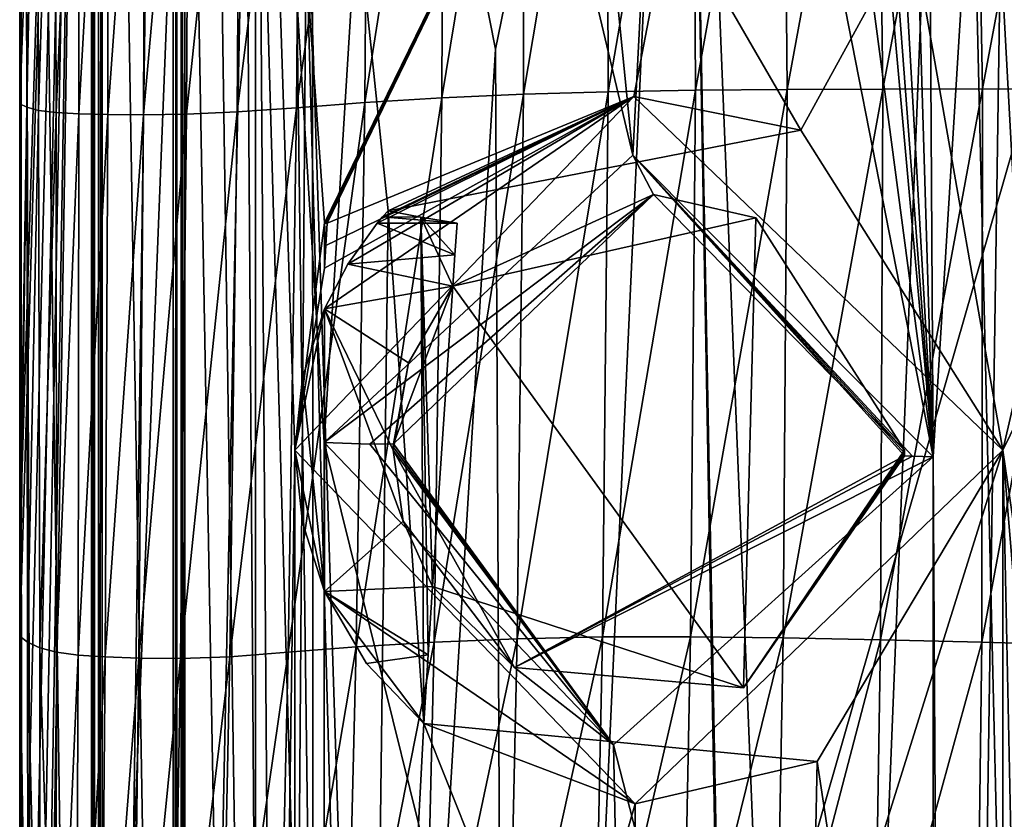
# Model space of a CAD drawing. Extents: x -200 to 200, y -702 to 625.
# Tile 13 of 256: x -191 to -178, y -668 to -658. Entities that reach past the tile are written whole.
import ezdxf

# ---------------------------------------------------------------- set-up
doc = ezdxf.new("R2010")
doc.units = 0
doc.header["$LTSCALE"] = 4.479492
for name, color, linetype in [('106', 7, 'CONTINUOUS'), ('107', 7, 'CONTINUOUS'), ('122', 7, 'CONTINUOUS'), ('155', 7, 'CONTINUOUS'), ('173', 7, 'CONTINUOUS'), ('186', 7, 'CONTINUOUS'), ('187', 7, 'CONTINUOUS'), ('214', 7, 'CONTINUOUS'), ('230', 7, 'CONTINUOUS'), ('261', 7, 'CONTINUOUS'), ('262', 7, 'CONTINUOUS'), ('275', 7, 'CONTINUOUS'), ('306', 7, 'CONTINUOUS'), ('338', 7, 'CONTINUOUS'), ('358', 7, 'CONTINUOUS'), ('377', 7, 'CONTINUOUS'), ('408', 7, 'CONTINUOUS'), ('417', 7, 'CONTINUOUS'), ('48', 7, 'CONTINUOUS'), ('485', 7, 'CONTINUOUS'), ('501', 7, 'CONTINUOUS'), ('534', 7, 'CONTINUOUS'), ('54', 7, 'CONTINUOUS'), ('583', 7, 'CONTINUOUS'), ('607', 7, 'CONTINUOUS'), ('618', 7, 'CONTINUOUS'), ('634', 7, 'CONTINUOUS'), ('669', 7, 'CONTINUOUS'), ('710', 7, 'CONTINUOUS'), ('732', 7, 'CONTINUOUS')]:
    doc.layers.add(name, color=color, linetype=linetype)

msp = doc.modelspace()

# ---------------------------------------------------------------- linework, layer by layer
at = {"layer": '106', "color": 7, "linetype": 'CONTINUOUS'}
for points in [[(-187.5, -663.8, 6.305), (-183.191, -659.304, 11.354), (-187.125, -662.002, 6.944), (-187.5, -663.8, 6.305)], [(-183.191, -659.304, 11.354), (-186.829, -661.435, 7.004), (-187.125, -662.002, 6.944), (-183.191, -659.304, 11.354)], [(-183.191, -659.304, 11.354), (-186.454, -660.916, 7.058), (-186.829, -661.435, 7.004), (-183.191, -659.304, 11.354)], [(-186.454, -660.916, 7.058), (-183.191, -659.304, 11.354), (-186.386, -660.836, 6.295), (-186.454, -660.916, 7.058)], [(-183.191, -659.304, 11.354), (-186.315, -660.757, 5.544), (-186.386, -660.836, 6.295), (-183.191, -659.304, 11.354)], [(-181.07, -659.735, 11.042), (-186.315, -660.757, 5.544), (-183.191, -659.304, 11.354), (-181.07, -659.735, 11.042)], [(-181.07, -659.735, 11.042), (-183.191, -659.304, 11.354), (-178.5, -663.8, 13.555), (-181.07, -659.735, 11.042)], [(-178.5, -663.8, 12.104), (-181.07, -659.735, 11.042), (-178.5, -663.8, 13.555), (-178.5, -663.8, 12.104)], [(-187.5, -663.8, 5), (-187.5, -663.8, 6.305), (-187.125, -662.002, 6.944), (-187.5, -663.8, 5)], [(-187.5, -663.8, 5), (-187.125, -662.002, 6.944), (-187.405, -662.882, 5), (-187.5, -663.8, 5)], [(-187.405, -662.882, 5), (-187.125, -662.002, 6.944), (-187.125, -662.002, 5), (-187.405, -662.882, 5)]]:
    msp.add_3dface(points, dxfattribs=at)
at = {"layer": '107', "color": 7, "linetype": 'CONTINUOUS'}
for points in [[(-183.175, -668.297, 11.365), (-187.5, -663.8, 6.305), (-187.125, -665.598, 6.566), (-183.175, -668.297, 11.365)], [(-187.125, -665.598, 6.566), (-187.5, -663.8, 6.305), (-187.125, -665.598, 5), (-187.125, -665.598, 6.566)], [(-187.125, -665.598, 5), (-187.5, -663.8, 6.305), (-187.405, -664.718, 5), (-187.125, -665.598, 5)], [(-187.405, -664.718, 5), (-187.5, -663.8, 6.305), (-187.5, -663.8, 5), (-187.405, -664.718, 5)], [(-178.5, -663.8, 12.104), (-178.5, -663.8, 13.555), (-183.175, -668.297, 11.365), (-178.5, -663.8, 12.104)], [(-180.86, -667.759, 11.154), (-178.5, -663.8, 12.104), (-183.175, -668.297, 11.365), (-180.86, -667.759, 11.154)], [(-186.592, -666.511, 6.47), (-185.86, -667.275, 6.39), (-187.125, -665.598, 6.566), (-186.592, -666.511, 6.47)], [(-185.86, -667.275, 6.39), (-183.175, -668.297, 11.365), (-187.125, -665.598, 6.566), (-185.86, -667.275, 6.39)], [(-185.86, -667.275, 6.39), (-180.86, -667.759, 11.154), (-183.175, -668.297, 11.365), (-185.86, -667.275, 6.39)]]:
    msp.add_3dface(points, dxfattribs=at)
at = {"layer": '122', "color": 7, "linetype": 'CONTINUOUS'}
for points in [[(-190.086, -632.154, 0.4), (-190.051, -632.189, 1.4), (-190.086, -697.75, 0.4), (-190.086, -632.154, 0.4)], [(-190.086, -697.75, 0.4), (-190.051, -632.189, 1.4), (-190.051, -697.949, 1.4), (-190.086, -697.75, 0.4)]]:
    msp.add_3dface(points, dxfattribs=at)
at = {"layer": '155', "color": 7, "linetype": 'CONTINUOUS'}
for points in [[(-190.769, -699.908, 2.711), (-190.995, -632.331, 0.4), (-190.963, -698.925, 1.09), (-190.769, -699.908, 2.711)], [(-190.963, -698.925, 1.09), (-190.995, -632.331, 0.4), (-190.995, -697.75, 0.4), (-190.963, -698.925, 1.09)], [(-190.995, -632.331, 0.4), (-190.769, -699.908, 2.711), (-188.618, -645.2, 8.4), (-190.995, -632.331, 0.4)], [(-180.787, -639.384, 14.917), (-180.987, -642.694, 14.838), (-179.388, -663.884, 15.387), (-180.787, -639.384, 14.917)], [(-179.919, -646.2, 15.225), (-180.787, -639.384, 14.917), (-179.388, -663.884, 15.387), (-179.919, -646.2, 15.225)], [(-180.987, -642.694, 14.838), (-180.987, -646.2, 14.838), (-179.388, -663.884, 15.387), (-180.987, -642.694, 14.838)], [(-190.769, -699.908, 2.711), (-187.8, -700.44, 9.6), (-188.618, -645.2, 8.4), (-190.769, -699.908, 2.711)], [(-188.618, -645.2, 8.4), (-187.8, -700.44, 9.6), (-188.18, -646.628, 9.072), (-188.618, -645.2, 8.4)], [(-180.987, -646.2, 14.838), (-181.575, -647.37, 14.587), (-179.388, -663.884, 15.387), (-180.987, -646.2, 14.838)], [(-179.488, -647.242, 15.358), (-179.919, -646.2, 15.225), (-179.388, -663.884, 15.387), (-179.488, -647.242, 15.358)], [(-187.8, -700.44, 9.6), (-187.128, -683.205, 10.436), (-188.18, -646.628, 9.072), (-187.8, -700.44, 9.6)], [(-186.143, -647.7, 11.482), (-188.18, -646.628, 9.072), (-187.128, -663.705, 10.436), (-186.143, -647.7, 11.482)], [(-188.18, -646.628, 9.072), (-187.128, -683.205, 10.436), (-187.128, -663.705, 10.436), (-188.18, -646.628, 9.072)], [(-178.384, -647.7, 15.638), (-179.488, -647.242, 15.358), (-179.388, -663.884, 15.387), (-178.384, -647.7, 15.638)], [(-181.575, -647.37, 14.587), (-182.561, -647.7, 14.101), (-179.388, -663.884, 15.387), (-181.575, -647.37, 14.587)], [(-186.143, -647.7, 11.482), (-187.128, -663.705, 10.436), (-183.204, -660.05, 13.737), (-186.143, -647.7, 11.482)], [(-184.443, -647.7, 12.916), (-186.143, -647.7, 11.482), (-183.204, -660.05, 13.737), (-184.443, -647.7, 12.916)], [(-182.561, -647.7, 14.101), (-184.443, -647.7, 12.916), (-183.204, -660.05, 13.737), (-182.561, -647.7, 14.101)], [(-179.388, -663.884, 15.387), (-182.561, -647.7, 14.101), (-183.204, -660.05, 13.737), (-179.388, -663.884, 15.387)], [(-179.174, -700.599, 15.446), (-178.384, -647.7, 15.638), (-179.388, -663.884, 15.387), (-179.174, -700.599, 15.446)], [(-179.174, -700.599, 15.446), (-176.785, -695.795, 15.9), (-178.384, -647.7, 15.638), (-179.174, -700.599, 15.446)], [(-187.128, -663.705, 10.436), (-183.204, -679.55, 13.737), (-183.45, -667.545, 13.587), (-187.128, -663.705, 10.436)], [(-187.128, -683.205, 10.436), (-183.204, -679.55, 13.737), (-187.128, -663.705, 10.436), (-187.128, -683.205, 10.436)], [(-183.45, -667.545, 13.587), (-179.388, -683.384, 15.387), (-179.388, -663.884, 15.387), (-183.45, -667.545, 13.587)], [(-179.388, -683.384, 15.387), (-179.174, -700.599, 15.446), (-179.388, -663.884, 15.387), (-179.388, -683.384, 15.387)], [(-183.204, -679.55, 13.737), (-179.388, -683.384, 15.387), (-183.45, -667.545, 13.587), (-183.204, -679.55, 13.737)]]:
    msp.add_3dface(points, dxfattribs=at)
at = {"layer": '173', "color": 7, "linetype": 'CONTINUOUS'}
for points in [[(-188.9, -697.75, 0), (-188.914, -697.75, 0.4), (-188.949, -632.189, 1.4), (-188.9, -697.75, 0)], [(-188.9, -648.456), (-188.9, -697.75, 0), (-188.949, -632.189, 1.4), (-188.9, -648.456)], [(-188.949, -697.949, 1.4), (-188.949, -632.189, 1.4), (-188.915, -697.867, 0.435), (-188.949, -697.949, 1.4)], [(-188.949, -632.189, 1.4), (-188.914, -697.75, 0.4), (-188.915, -697.867, 0.435), (-188.949, -632.189, 1.4)]]:
    msp.add_3dface(points, dxfattribs=at)
at = {"layer": '186', "color": 7, "linetype": 'CONTINUOUS'}
for points in [[(-187.128, -663.705, 10.436), (-183.45, -667.545, 13.587), (-186.55, -663.724, 10.569), (-187.128, -663.705, 10.436)], [(-183.45, -667.545, 13.587), (-186.249, -663.718, 10.11), (-186.55, -663.724, 10.569), (-183.45, -667.545, 13.587)], [(-183.45, -667.545, 13.587), (-186.25, -663.76, 10.109), (-186.249, -663.718, 10.11), (-183.45, -667.545, 13.587)], [(-183.45, -667.545, 13.587), (-186.25, -663.8, 10.109), (-186.25, -663.76, 10.109), (-183.45, -667.545, 13.587)], [(-183.45, -667.545, 13.587), (-184.707, -666.565, 11.867), (-186.25, -663.8, 10.109), (-183.45, -667.545, 13.587)], [(-179.751, -663.873, 14.906), (-184.707, -666.565, 11.867), (-179.65, -663.877, 15.207), (-179.751, -663.873, 14.906)], [(-184.707, -666.565, 11.867), (-179.388, -663.884, 15.387), (-179.65, -663.877, 15.207), (-184.707, -666.565, 11.867)], [(-183.45, -667.545, 13.587), (-179.388, -663.884, 15.387), (-184.707, -666.565, 11.867), (-183.45, -667.545, 13.587)]]:
    msp.add_3dface(points, dxfattribs=at)
at = {"layer": '187', "color": 7, "linetype": 'CONTINUOUS'}
for points in [[(-183.204, -660.05, 13.737), (-187.128, -663.705, 10.436), (-182.94, -660.551, 13.316), (-183.204, -660.05, 13.737)], [(-183.204, -660.05, 13.737), (-179.751, -663.873, 14.906), (-179.65, -663.877, 15.207), (-183.204, -660.05, 13.737)], [(-179.388, -663.884, 15.387), (-183.204, -660.05, 13.737), (-179.65, -663.877, 15.207), (-179.388, -663.884, 15.387)], [(-183.204, -660.05, 13.737), (-179.75, -663.8, 14.906), (-179.75, -663.837, 14.906), (-183.204, -660.05, 13.737)], [(-179.75, -663.8, 14.906), (-183.204, -660.05, 13.737), (-182.94, -660.551, 13.316), (-179.75, -663.8, 14.906)], [(-183.204, -660.05, 13.737), (-179.75, -663.837, 14.906), (-179.751, -663.873, 14.906), (-183.204, -660.05, 13.737)], [(-182.94, -660.551, 13.316), (-187.128, -663.705, 10.436), (-186.55, -663.724, 10.569), (-182.94, -660.551, 13.316)], [(-186.249, -663.718, 10.11), (-182.94, -660.551, 13.316), (-186.55, -663.724, 10.569), (-186.249, -663.718, 10.11)]]:
    msp.add_3dface(points, dxfattribs=at)
at = {"layer": '214', "color": 7, "linetype": 'CONTINUOUS'}
for points in [[(-187.125, -665.598, 5), (-187.405, -662.882, 5), (-187.125, -662.002, 5), (-187.125, -665.598, 5)], [(-187.125, -665.598, 5), (-187.5, -663.8, 5), (-187.405, -662.882, 5), (-187.125, -665.598, 5)], [(-187.125, -665.598, 5), (-187.405, -664.718, 5), (-187.5, -663.8, 5), (-187.125, -665.598, 5)]]:
    msp.add_3dface(points, dxfattribs=at)
at = {"layer": '230', "color": 7, "linetype": 'CONTINUOUS'}
msp.add_3dface([(-187.125, -661.486, 6.998), (-187.125, -660.91, 6.998), (-187.125, -660.916, 7.058), (-187.125, -661.486, 6.998)], dxfattribs=at)
at = {"layer": '261', "color": 7, "linetype": 'CONTINUOUS'}
for points in [[(-186.249, -663.718, 10.11), (-185.494, -661.716, 6.974), (-182.94, -660.551, 13.316), (-186.249, -663.718, 10.11)], [(-185.494, -661.716, 6.974), (-181.64, -660.848, 10.708), (-182.94, -660.551, 13.316), (-185.494, -661.716, 6.974)], [(-181.64, -660.848, 10.708), (-179.75, -663.8, 11.67), (-182.94, -660.551, 13.316), (-181.64, -660.848, 10.708)], [(-179.75, -663.8, 11.67), (-179.75, -663.8, 14.906), (-182.94, -660.551, 13.316), (-179.75, -663.8, 11.67)], [(-186.055, -662.692, 6.872), (-185.494, -661.716, 6.974), (-186.249, -663.718, 10.11), (-186.055, -662.692, 6.872)], [(-186.25, -663.8, 6.755), (-186.055, -662.692, 6.872), (-186.25, -663.8, 10.109), (-186.25, -663.8, 6.755)], [(-186.25, -663.76, 10.109), (-186.055, -662.692, 6.872), (-186.249, -663.718, 10.11), (-186.25, -663.76, 10.109)], [(-186.25, -663.8, 10.109), (-186.055, -662.692, 6.872), (-186.25, -663.76, 10.109), (-186.25, -663.8, 10.109)]]:
    msp.add_3dface(points, dxfattribs=at)
at = {"layer": '262', "color": 7, "linetype": 'CONTINUOUS'}
for points in [[(-186.123, -664.701, 6.66), (-186.25, -663.8, 6.755), (-184.707, -666.565, 11.867), (-186.123, -664.701, 6.66)], [(-184.707, -666.565, 11.867), (-186.25, -663.8, 6.755), (-186.25, -663.8, 10.109), (-184.707, -666.565, 11.867)], [(-179.75, -663.8, 11.67), (-181.799, -666.82, 10.608), (-179.75, -663.8, 14.906), (-179.75, -663.8, 11.67)], [(-179.75, -663.8, 14.906), (-181.799, -666.82, 10.608), (-179.75, -663.837, 14.906), (-179.75, -663.8, 14.906)], [(-179.75, -663.837, 14.906), (-181.799, -666.82, 10.608), (-179.751, -663.873, 14.906), (-179.75, -663.837, 14.906)], [(-179.751, -663.873, 14.906), (-181.799, -666.82, 10.608), (-184.707, -666.565, 11.867), (-179.751, -663.873, 14.906)], [(-185.75, -665.533, 6.573), (-186.123, -664.701, 6.66), (-184.707, -666.565, 11.867), (-185.75, -665.533, 6.573)], [(-181.799, -666.82, 10.608), (-185.75, -665.533, 6.573), (-184.707, -666.565, 11.867), (-181.799, -666.82, 10.608)]]:
    msp.add_3dface(points, dxfattribs=at)
at = {"layer": '275', "color": 7, "linetype": 'CONTINUOUS'}
for points in [[(-188.9, -648.456), (-188, -697.75), (-188.9, -697.75, 0), (-188.9, -648.456)], [(-188.9, -648.456), (-188, -648.456), (-188, -697.75), (-188.9, -648.456)]]:
    msp.add_3dface(points, dxfattribs=at)
at = {"layer": '306', "color": 7, "linetype": 'CONTINUOUS'}
for points in [[(-186.454, -660.916, 7.058), (-185.466, -661.316, 7.016), (-186.829, -661.435, 7.004), (-186.454, -660.916, 7.058)], [(-185.437, -660.916, 7.058), (-185.466, -661.316, 7.016), (-186.454, -660.916, 7.058), (-185.437, -660.916, 7.058)], [(-185.466, -661.316, 7.016), (-185.494, -661.716, 6.974), (-186.829, -661.435, 7.004), (-185.466, -661.316, 7.016)], [(-186.829, -661.435, 7.004), (-185.494, -661.716, 6.974), (-187.125, -662.002, 6.944), (-186.829, -661.435, 7.004)], [(-185.494, -661.716, 6.974), (-186.055, -662.692, 6.872), (-187.125, -662.002, 6.944), (-185.494, -661.716, 6.974)], [(-186.055, -662.692, 6.872), (-186.25, -663.8, 6.755), (-187.125, -662.002, 6.944), (-186.055, -662.692, 6.872)], [(-186.25, -663.8, 6.755), (-186.123, -664.701, 6.66), (-187.125, -662.002, 6.944), (-186.25, -663.8, 6.755)], [(-186.123, -664.701, 6.66), (-187.125, -665.598, 6.566), (-187.125, -662.002, 6.944), (-186.123, -664.701, 6.66)], [(-185.75, -665.533, 6.573), (-187.125, -665.598, 6.566), (-186.123, -664.701, 6.66), (-185.75, -665.533, 6.573)], [(-185.75, -665.533, 6.573), (-185.805, -666.404, 6.481), (-187.125, -665.598, 6.566), (-185.75, -665.533, 6.573)], [(-185.805, -666.404, 6.481), (-186.592, -666.511, 6.47), (-187.125, -665.598, 6.566), (-185.805, -666.404, 6.481)], [(-185.805, -666.404, 6.481), (-185.86, -667.275, 6.39), (-186.592, -666.511, 6.47), (-185.805, -666.404, 6.481)]]:
    msp.add_3dface(points, dxfattribs=at)
at = {"layer": '338', "color": 7, "linetype": 'CONTINUOUS'}
for points in [[(-190.051, -632.189, 1.4), (-188.949, -697.949, 1.4), (-190.051, -697.949, 1.4), (-190.051, -632.189, 1.4)], [(-188.949, -632.189, 1.4), (-188.949, -697.949, 1.4), (-190.051, -632.189, 1.4), (-188.949, -632.189, 1.4)]]:
    msp.add_3dface(points, dxfattribs=at)
at = {"layer": '358', "color": 7, "linetype": 'CONTINUOUS'}
for points in [[(-187.091, -660.916, 7.058), (-187.108, -661.201, 7.028), (-187.125, -660.916, 7.058), (-187.091, -660.916, 7.058)], [(-187.108, -661.201, 7.028), (-187.125, -661.486, 6.998), (-187.125, -660.916, 7.058), (-187.108, -661.201, 7.028)]]:
    msp.add_3dface(points, dxfattribs=at)
at = {"layer": '377', "color": 7, "linetype": 'CONTINUOUS'}
for points in [[(-187.125, -660.91, 6.998), (-187.108, -660.913, 7.028), (-187.125, -660.916, 7.058), (-187.125, -660.91, 6.998)], [(-187.108, -660.913, 7.028), (-187.091, -660.916, 7.058), (-187.125, -660.916, 7.058), (-187.108, -660.913, 7.028)]]:
    msp.add_3dface(points, dxfattribs=at)
at = {"layer": '408', "color": 7, "linetype": 'CONTINUOUS'}
for points in [[(-185.437, -660.916, 7.058), (-186.454, -660.916, 7.058), (-186.386, -660.836, 6.295), (-185.437, -660.916, 7.058)], [(-186.315, -660.757, 5.544), (-185.902, -660.838, 6.316), (-186.386, -660.836, 6.295), (-186.315, -660.757, 5.544)], [(-185.902, -660.838, 6.316), (-185.437, -660.916, 7.058), (-186.386, -660.836, 6.295), (-185.902, -660.838, 6.316)]]:
    msp.add_3dface(points, dxfattribs=at)
at = {"layer": '417', "color": 7, "linetype": 'CONTINUOUS'}
for points in [[(-188, -648.456), (-188, -697.75, 0.4), (-188, -697.75), (-188, -648.456)], [(-188, -648.456), (-188, -648.546, 5.196), (-188, -697.75, 0.4), (-188, -648.456)], [(-188, -648.546, 5.196), (-188, -698.457, 5.196), (-188, -697.75, 0.4), (-188, -648.546, 5.196)]]:
    msp.add_3dface(points, dxfattribs=at)
at = {"layer": '48', "color": 7, "linetype": 'CONTINUOUS'}
for points in [[(-188, -648.546, 5.196), (-181.149, -648.675, 12.577), (-187.125, -660.91, 6.998), (-188, -648.546, 5.196)], [(-188, -698.457, 5.196), (-188, -648.546, 5.196), (-187.5, -663.8, 6.305), (-188, -698.457, 5.196)], [(-188, -648.546, 5.196), (-187.125, -660.91, 6.998), (-187.5, -663.8, 6.305), (-188, -648.546, 5.196)], [(-187.125, -660.91, 6.998), (-181.149, -648.675, 12.577), (-187.108, -660.913, 7.028), (-187.125, -660.91, 6.998)], [(-181.149, -648.675, 12.577), (-187.091, -660.916, 7.058), (-187.108, -660.913, 7.028), (-181.149, -648.675, 12.577)], [(-187.091, -660.916, 7.058), (-181.149, -648.675, 12.577), (-183.191, -659.304, 11.354), (-187.091, -660.916, 7.058)], [(-183.191, -659.304, 11.354), (-181.149, -648.675, 12.577), (-178.5, -663.8, 13.555), (-183.191, -659.304, 11.354)], [(-181.149, -648.675, 12.577), (-171.117, -648.69, 13.451), (-178.5, -663.8, 13.555), (-181.149, -648.675, 12.577)], [(-171.117, -648.69, 13.451), (-178.5, -683.3, 13.555), (-178.5, -663.8, 13.555), (-171.117, -648.69, 13.451)], [(-171.117, -648.69, 13.451), (-178, -687.8, 13.675), (-178.5, -683.3, 13.555), (-171.117, -648.69, 13.451)], [(-187.5, -663.8, 6.305), (-187.125, -661.486, 6.998), (-183.191, -659.304, 11.354), (-187.5, -663.8, 6.305)], [(-187.125, -661.486, 6.998), (-187.108, -661.201, 7.028), (-183.191, -659.304, 11.354), (-187.125, -661.486, 6.998)], [(-187.091, -660.916, 7.058), (-183.191, -659.304, 11.354), (-187.108, -661.201, 7.028), (-187.091, -660.916, 7.058)], [(-187.125, -660.91, 6.998), (-187.125, -661.486, 6.998), (-187.5, -663.8, 6.305), (-187.125, -660.91, 6.998)], [(-187.5, -683.3, 6.305), (-188, -698.457, 5.196), (-187.5, -663.8, 6.305), (-187.5, -683.3, 6.305)], [(-187.5, -683.3, 6.305), (-187.5, -663.8, 6.305), (-183.175, -668.297, 11.365), (-187.5, -683.3, 6.305)], [(-178.5, -683.3, 13.555), (-183.191, -678.804, 11.354), (-178.5, -663.8, 13.555), (-178.5, -683.3, 13.555)], [(-178.5, -663.8, 13.555), (-183.191, -678.804, 11.354), (-183.175, -668.297, 11.365), (-178.5, -663.8, 13.555)], [(-183.191, -678.804, 11.354), (-187.5, -683.3, 6.305), (-183.175, -668.297, 11.365), (-183.191, -678.804, 11.354)]]:
    msp.add_3dface(points, dxfattribs=at)
at = {"layer": '485', "color": 7, "linetype": 'CONTINUOUS'}
for points in [[(-187.125, -662.002, 6.944), (-187.125, -665.598, 6.566), (-187.125, -662.002, 5), (-187.125, -662.002, 6.944)], [(-187.125, -665.598, 6.566), (-187.125, -665.598, 5), (-187.125, -662.002, 5), (-187.125, -665.598, 6.566)]]:
    msp.add_3dface(points, dxfattribs=at)
at = {"layer": '501', "color": 7, "linetype": 'CONTINUOUS'}
for points in [[(-190.995, -632.331, 0.4), (-190.086, -632.154, 0.4), (-190.086, -697.75, 0.4), (-190.995, -632.331, 0.4)], [(-190.995, -697.75, 0.4), (-190.995, -632.331, 0.4), (-190.086, -697.75, 0.4), (-190.995, -697.75, 0.4)]]:
    msp.add_3dface(points, dxfattribs=at)
at = {"layer": '534', "color": 7, "linetype": 'CONTINUOUS'}
for points in [[(-184.771, -695.191, -13.527), (-182.555, -647.006, -11.786), (-184.952, -658.704, -9.847), (-184.771, -695.191, -13.527)], [(-181.7, -694.241, -17.223), (-182.555, -647.006, -11.786), (-184.771, -695.191, -13.527), (-181.7, -694.241, -17.223)], [(-180.813, -689.933, -17.424), (-182.555, -647.006, -11.786), (-181.7, -692.3, -17.008), (-180.813, -689.933, -17.424)], [(-181.7, -692.3, -17.008), (-182.555, -647.006, -11.786), (-181.7, -693.272, -17.116), (-181.7, -692.3, -17.008)], [(-179.093, -647.043, -13.924), (-182.555, -647.006, -11.786), (-180.813, -689.933, -17.424), (-179.093, -647.043, -13.924)], [(-181.7, -694.241, -17.223), (-181.7, -693.272, -17.116), (-182.555, -647.006, -11.786), (-181.7, -694.241, -17.223)], [(-178.1, -688.7, -18.618), (-179.093, -647.043, -13.924), (-180.813, -689.933, -17.424), (-178.1, -688.7, -18.618)], [(-175.4, -665.462, -16.69), (-179.093, -647.043, -13.924), (-175.519, -688.7, -19.132), (-175.4, -665.462, -16.69)], [(-175.519, -688.7, -19.132), (-179.093, -647.043, -13.924), (-176.831, -688.7, -18.946), (-175.519, -688.7, -19.132)], [(-176.831, -688.7, -18.946), (-179.093, -647.043, -13.924), (-178.1, -688.7, -18.618), (-176.831, -688.7, -18.946)], [(-175.301, -647.058, -14.755), (-179.093, -647.043, -13.924), (-175.4, -665.462, -16.69), (-175.301, -647.058, -14.755)], [(-187.261, -696.628, -6.757), (-184.771, -695.191, -13.527), (-184.952, -658.704, -9.847), (-187.261, -696.628, -6.757)]]:
    msp.add_3dface(points, dxfattribs=at)
at = {"layer": '54', "color": 7, "linetype": 'CONTINUOUS'}
for points in [[(-187.6, -648.456, 0), (-175, -648.236, -12.6), (-187.061, -690.2, -3.647), (-187.6, -648.456, 0)], [(-187.061, -690.2, -3.647), (-175, -648.236, -12.6), (-175, -690.2, -12.6), (-187.061, -690.2, -3.647)], [(-175, -648.676, 12.6), (-187.6, -648.456, 0), (-181.07, -659.735, 11.042), (-175, -648.676, 12.6)], [(-187.6, -648.456, 0), (-187.061, -690.2, -3.647), (-186.565, -686.045, 5), (-187.6, -648.456, 0)], [(-187.6, -648.456, 0), (-186.565, -686.045, 5), (-186.565, -680.555, 5), (-187.6, -648.456, 0)], [(-187.6, -648.456, 0), (-186.565, -680.555, 5), (-186.315, -660.757, 5.544), (-187.6, -648.456, 0)], [(-181.07, -659.735, 11.042), (-187.6, -648.456, 0), (-186.315, -660.757, 5.544), (-181.07, -659.735, 11.042)], [(-178.5, -663.8, 12.104), (-175, -648.676, 12.6), (-181.07, -659.735, 11.042), (-178.5, -663.8, 12.104)], [(-175, -687.8, 12.6), (-175, -648.676, 12.6), (-178.5, -663.8, 12.104), (-175, -687.8, 12.6)], [(-186.565, -680.555, 5), (-185.86, -667.275, 6.39), (-186.315, -660.757, 5.544), (-186.565, -680.555, 5)], [(-186.315, -660.757, 5.544), (-185.86, -667.275, 6.39), (-185.902, -660.838, 6.316), (-186.315, -660.757, 5.544)], [(-185.75, -665.533, 6.573), (-185.902, -660.838, 6.316), (-185.805, -666.404, 6.481), (-185.75, -665.533, 6.573)], [(-185.494, -661.716, 6.974), (-185.902, -660.838, 6.316), (-185.75, -665.533, 6.573), (-185.494, -661.716, 6.974)], [(-185.466, -661.316, 7.016), (-185.902, -660.838, 6.316), (-185.494, -661.716, 6.974), (-185.466, -661.316, 7.016)], [(-185.437, -660.916, 7.058), (-185.902, -660.838, 6.316), (-185.466, -661.316, 7.016), (-185.437, -660.916, 7.058)], [(-185.902, -660.838, 6.316), (-185.86, -667.275, 6.39), (-185.805, -666.404, 6.481), (-185.902, -660.838, 6.316)], [(-181.64, -660.848, 10.708), (-185.494, -661.716, 6.974), (-181.799, -666.82, 10.608), (-181.64, -660.848, 10.708)], [(-179.75, -663.8, 11.67), (-181.64, -660.848, 10.708), (-181.799, -666.82, 10.608), (-179.75, -663.8, 11.67)], [(-181.799, -666.82, 10.608), (-185.494, -661.716, 6.974), (-185.75, -665.533, 6.573), (-181.799, -666.82, 10.608)], [(-180.86, -667.759, 11.154), (-178.5, -683.3, 12.104), (-178.5, -663.8, 12.104), (-180.86, -667.759, 11.154)], [(-178, -687.8, 12.238), (-176.511, -687.8, 12.509), (-178.5, -663.8, 12.104), (-178, -687.8, 12.238)], [(-178.5, -683.3, 12.104), (-178, -687.8, 12.238), (-178.5, -663.8, 12.104), (-178.5, -683.3, 12.104)], [(-176.511, -687.8, 12.509), (-175, -687.8, 12.6), (-178.5, -663.8, 12.104), (-176.511, -687.8, 12.509)], [(-186.565, -680.555, 5), (-181.094, -679.224, 11.028), (-185.86, -667.275, 6.39), (-186.565, -680.555, 5)], [(-185.86, -667.275, 6.39), (-181.094, -679.224, 11.028), (-180.86, -667.759, 11.154), (-185.86, -667.275, 6.39)], [(-181.094, -679.224, 11.028), (-178.5, -683.3, 12.104), (-180.86, -667.759, 11.154), (-181.094, -679.224, 11.028)]]:
    msp.add_3dface(points, dxfattribs=at)
at = {"layer": '583', "color": 7, "linetype": 'CONTINUOUS'}
for points in [[(-188, -648.556), (-188, -696.904, -5.196), (-188, -648.465, -5.196), (-188, -648.556)], [(-188, -696.904, -5.196), (-188, -648.556), (-188, -697.022), (-188, -696.904, -5.196)]]:
    msp.add_3dface(points, dxfattribs=at)
at = {"layer": '607', "color": 7, "linetype": 'CONTINUOUS'}
for points in [[(-189.049, -632.427, 1.4), (-189.951, -697.48, 1.4), (-189.049, -697.48, 1.4), (-189.049, -632.427, 1.4)], [(-189.951, -632.427, 1.4), (-189.951, -697.48, 1.4), (-189.049, -632.427, 1.4), (-189.951, -632.427, 1.4)]]:
    msp.add_3dface(points, dxfattribs=at)
at = {"layer": '618', "color": 7, "linetype": 'CONTINUOUS'}
for points in [[(-187.655, -696.767, -5.988), (-187.283, -646.917, -6.717), (-188, -648.465, -5.196), (-187.655, -696.767, -5.988)], [(-187.261, -696.628, -6.757), (-187.283, -646.917, -6.717), (-187.655, -696.767, -5.988), (-187.261, -696.628, -6.757)], [(-182.555, -647.006, -11.786), (-187.283, -646.917, -6.717), (-184.952, -658.704, -9.847), (-182.555, -647.006, -11.786)], [(-187.283, -646.917, -6.717), (-187.261, -696.628, -6.757), (-184.952, -658.704, -9.847), (-187.283, -646.917, -6.717)], [(-188, -696.904, -5.196), (-187.655, -696.767, -5.988), (-188, -648.465, -5.196), (-188, -696.904, -5.196)]]:
    msp.add_3dface(points, dxfattribs=at)
at = {"layer": '634', "color": 7, "linetype": 'CONTINUOUS'}
for points in [[(-190, -632.378), (-190, -697.022), (-189.951, -632.427, 1.4), (-190, -632.378)], [(-190, -697.022), (-190, -697.275, 0.011), (-189.951, -632.427, 1.4), (-190, -697.022)], [(-189.951, -632.427, 1.4), (-190, -697.275, 0.011), (-189.951, -697.48, 1.4), (-189.951, -632.427, 1.4)]]:
    msp.add_3dface(points, dxfattribs=at)
at = {"layer": '669', "color": 7, "linetype": 'CONTINUOUS'}
for points in [[(-191, -664.979), (-191, -666.164), (-190, -632.378), (-191, -664.979)], [(-191, -666.164), (-191, -672.936), (-190, -632.378), (-191, -666.164)], [(-191, -672.936), (-191, -679.718), (-190, -632.378), (-191, -672.936)], [(-191, -659.4), (-191, -664.979), (-190, -632.378), (-191, -659.4)], [(-191, -679.718), (-191, -686.499), (-190, -632.378), (-191, -679.718)], [(-191, -652.632), (-191, -659.4), (-190, -632.378), (-191, -652.632)], [(-191, -686.499), (-191, -693.254), (-190, -632.378), (-191, -686.499)], [(-191, -693.254), (-191, -697.022), (-190, -632.378), (-191, -693.254)], [(-190, -632.378), (-191, -697.022), (-190, -697.022), (-190, -632.378)], [(-188, -697.022), (-188, -648.556), (-189, -697.022), (-188, -697.022)], [(-189, -697.022), (-188, -648.556), (-189, -648.556), (-189, -697.022)]]:
    msp.add_3dface(points, dxfattribs=at)
at = {"layer": '710', "color": 7, "linetype": 'CONTINUOUS'}
for points in [[(-189, -645.8), (-189.049, -632.427, 1.4), (-189.049, -697.48, 1.4), (-189, -645.8)], [(-189, -646.8), (-189, -645.8), (-189.049, -697.48, 1.4), (-189, -646.8)], [(-189, -648.556), (-189, -646.8), (-189.049, -697.48, 1.4), (-189, -648.556)], [(-189, -697.022), (-189, -648.556), (-189.049, -697.48, 1.4), (-189, -697.022)]]:
    msp.add_3dface(points, dxfattribs=at)
at = {"layer": '732', "color": 7, "linetype": 'CONTINUOUS'}
for points in [[(-191, -659.4), (-191, -652.632), (-190.926, -652.688, -1.062), (-191, -659.4)], [(-190.911, -659.439, -1.036), (-191, -659.4), (-190.926, -652.688, -1.062), (-190.911, -659.439, -1.036)], [(-190.779, -652.751, -2.179), (-190.911, -659.439, -1.036), (-190.926, -652.688, -1.062), (-190.779, -652.751, -2.179)], [(-190.759, -659.481, -2.143), (-190.911, -659.439, -1.036), (-190.779, -652.751, -2.179), (-190.759, -659.481, -2.143)], [(-190.556, -652.808, -3.365), (-190.759, -659.481, -2.143), (-190.779, -652.751, -2.179), (-190.556, -652.808, -3.365)], [(-190.538, -659.51, -3.342), (-190.759, -659.481, -2.143), (-190.556, -652.808, -3.365), (-190.538, -659.51, -3.342)], [(-190.253, -652.856, -4.61), (-190.538, -659.51, -3.342), (-190.556, -652.808, -3.365), (-190.253, -652.856, -4.61)], [(-190.246, -659.526, -4.622), (-190.538, -659.51, -3.342), (-190.253, -652.856, -4.61), (-190.246, -659.526, -4.622)], [(-189.869, -652.898, -5.867), (-190.246, -659.526, -4.622), (-190.253, -652.856, -4.61), (-189.869, -652.898, -5.867)], [(-189.878, -659.533, -5.925), (-190.246, -659.526, -4.622), (-189.869, -652.898, -5.867), (-189.878, -659.533, -5.925)], [(-189.402, -652.94, -7.099), (-189.878, -659.533, -5.925), (-189.869, -652.898, -5.867), (-189.402, -652.94, -7.099)], [(-189.427, -659.536, -7.2), (-189.878, -659.533, -5.925), (-189.402, -652.94, -7.099), (-189.427, -659.536, -7.2)], [(-188.844, -652.975, -8.309), (-189.427, -659.536, -7.2), (-189.402, -652.94, -7.099), (-188.844, -652.975, -8.309)], [(-188.879, -659.529, -8.455), (-189.427, -659.536, -7.2), (-188.844, -652.975, -8.309), (-188.879, -659.529, -8.455)], [(-188.191, -652.994, -9.535), (-188.879, -659.529, -8.455), (-188.844, -652.975, -8.309), (-188.191, -652.994, -9.535)], [(-188.236, -659.501, -9.746), (-188.879, -659.529, -8.455), (-188.191, -652.994, -9.535), (-188.236, -659.501, -9.746)], [(-187.431, -652.995, -10.801), (-188.236, -659.501, -9.746), (-188.191, -652.994, -9.535), (-187.431, -652.995, -10.801)], [(-187.48, -659.447, -11.101), (-188.236, -659.501, -9.746), (-187.431, -652.995, -10.801), (-187.48, -659.447, -11.101)], [(-186.567, -652.987, -12.041), (-187.48, -659.447, -11.101), (-187.431, -652.995, -10.801), (-186.567, -652.987, -12.041)], [(-186.613, -659.382, -12.439), (-187.48, -659.447, -11.101), (-186.567, -652.987, -12.041), (-186.613, -659.382, -12.439)], [(-185.633, -659.322, -13.662), (-186.613, -659.382, -12.439), (-185.608, -652.981, -13.18), (-185.633, -659.322, -13.662)], [(-185.608, -652.981, -13.18), (-186.613, -659.382, -12.439), (-186.567, -652.987, -12.041), (-185.608, -652.981, -13.18)], [(-184.592, -652.983, -14.199), (-185.633, -659.322, -13.662), (-185.608, -652.981, -13.18), (-184.592, -652.983, -14.199)], [(-184.594, -659.276, -14.744), (-185.633, -659.322, -13.662), (-184.592, -652.983, -14.199), (-184.594, -659.276, -14.744)], [(-183.536, -652.993, -15.111), (-184.594, -659.276, -14.744), (-184.592, -652.983, -14.199), (-183.536, -652.993, -15.111)], [(-183.519, -659.244, -15.704), (-184.594, -659.276, -14.744), (-183.536, -652.993, -15.111), (-183.519, -659.244, -15.704)], [(-182.44, -653.01, -15.909), (-183.519, -659.244, -15.704), (-183.536, -652.993, -15.111), (-182.44, -653.01, -15.909)], [(-182.408, -659.225, -16.535), (-183.519, -659.244, -15.704), (-182.44, -653.01, -15.909), (-182.408, -659.225, -16.535)], [(-181.296, -653.031, -16.59), (-182.408, -659.225, -16.535), (-182.44, -653.01, -15.909), (-181.296, -653.031, -16.59)], [(-181.242, -659.216, -17.234), (-182.408, -659.225, -16.535), (-181.296, -653.031, -16.59), (-181.242, -659.216, -17.234)], [(-180.106, -653.05, -17.172), (-181.242, -659.216, -17.234), (-181.296, -653.031, -16.59), (-180.106, -653.05, -17.172)], [(-180.025, -659.212, -17.83), (-181.242, -659.216, -17.234), (-180.106, -653.05, -17.172), (-180.025, -659.212, -17.83)], [(-178.874, -653.066, -17.66), (-180.025, -659.212, -17.83), (-180.106, -653.05, -17.172), (-178.874, -653.066, -17.66)], [(-178.759, -659.208, -18.332), (-180.025, -659.212, -17.83), (-178.874, -653.066, -17.66), (-178.759, -659.208, -18.332)], [(-177.614, -653.082, -18.037), (-178.759, -659.208, -18.332), (-178.874, -653.066, -17.66), (-177.614, -653.082, -18.037)], [(-177.463, -659.211, -18.716), (-178.759, -659.208, -18.332), (-177.614, -653.082, -18.037), (-177.463, -659.211, -18.716)], [(-180.025, -659.212, -17.83), (-181.293, -666.187, -17.94), (-181.242, -659.216, -17.234), (-180.025, -659.212, -17.83)], [(-180.057, -666.212, -18.552), (-181.293, -666.187, -17.94), (-180.025, -659.212, -17.83), (-180.057, -666.212, -18.552)], [(-178.759, -659.208, -18.332), (-180.057, -666.212, -18.552), (-180.025, -659.212, -17.83), (-178.759, -659.208, -18.332)], [(-178.767, -666.241, -19.074), (-180.057, -666.212, -18.552), (-178.759, -659.208, -18.332), (-178.767, -666.241, -19.074)], [(-177.463, -659.211, -18.716), (-178.767, -666.241, -19.074), (-178.759, -659.208, -18.332), (-177.463, -659.211, -18.716)], [(-177.448, -666.281, -19.471), (-178.767, -666.241, -19.074), (-177.463, -659.211, -18.716), (-177.448, -666.281, -19.471)], [(-185.633, -659.322, -13.662), (-186.722, -666.301, -12.88), (-186.613, -659.382, -12.439), (-185.633, -659.322, -13.662)], [(-185.73, -666.24, -14.192), (-186.722, -666.301, -12.88), (-185.633, -659.322, -13.662), (-185.73, -666.24, -14.192)], [(-184.594, -659.276, -14.744), (-185.73, -666.24, -14.192), (-185.633, -659.322, -13.662), (-184.594, -659.276, -14.744)], [(-184.675, -666.198, -15.341), (-185.73, -666.24, -14.192), (-184.594, -659.276, -14.744), (-184.675, -666.198, -15.341)], [(-183.519, -659.244, -15.704), (-184.675, -666.198, -15.341), (-184.594, -659.276, -14.744), (-183.519, -659.244, -15.704)], [(-183.59, -666.175, -16.352), (-184.675, -666.198, -15.341), (-183.519, -659.244, -15.704), (-183.59, -666.175, -16.352)], [(-182.408, -659.225, -16.535), (-183.59, -666.175, -16.352), (-183.519, -659.244, -15.704), (-182.408, -659.225, -16.535)], [(-182.471, -666.172, -17.219), (-183.59, -666.175, -16.352), (-182.408, -659.225, -16.535), (-182.471, -666.172, -17.219)], [(-181.242, -659.216, -17.234), (-182.471, -666.172, -17.219), (-182.408, -659.225, -16.535), (-181.242, -659.216, -17.234)], [(-181.293, -666.187, -17.94), (-182.471, -666.172, -17.219), (-181.242, -659.216, -17.234), (-181.293, -666.187, -17.94)], [(-191, -664.979), (-191, -659.4), (-190.911, -659.439, -1.036), (-191, -664.979)], [(-191, -666.164), (-191, -664.979), (-190.911, -659.439, -1.036), (-191, -666.164)], [(-190.899, -666.242, -1.014), (-191, -666.164), (-190.911, -659.439, -1.036), (-190.899, -666.242, -1.014)], [(-190.759, -659.481, -2.143), (-190.899, -666.242, -1.014), (-190.911, -659.439, -1.036), (-190.759, -659.481, -2.143)], [(-187.585, -666.37, -11.438), (-188.328, -666.426, -9.989), (-187.48, -659.447, -11.101), (-187.585, -666.37, -11.438)], [(-187.48, -659.447, -11.101), (-188.328, -666.426, -9.989), (-188.236, -659.501, -9.746), (-187.48, -659.447, -11.101)], [(-186.613, -659.382, -12.439), (-187.585, -666.37, -11.438), (-187.48, -659.447, -11.101), (-186.613, -659.382, -12.439)], [(-186.722, -666.301, -12.88), (-187.585, -666.37, -11.438), (-186.613, -659.382, -12.439), (-186.722, -666.301, -12.88)], [(-190.745, -666.315, -2.115), (-190.899, -666.242, -1.014), (-190.759, -659.481, -2.143), (-190.745, -666.315, -2.115)], [(-190.538, -659.51, -3.342), (-190.745, -666.315, -2.115), (-190.759, -659.481, -2.143), (-190.538, -659.51, -3.342)], [(-190.532, -666.37, -3.331), (-190.745, -666.315, -2.115), (-190.538, -659.51, -3.342), (-190.532, -666.37, -3.331)], [(-190.246, -659.526, -4.622), (-190.532, -666.37, -3.331), (-190.538, -659.51, -3.342), (-190.246, -659.526, -4.622)], [(-190.257, -666.406, -4.651), (-190.532, -666.37, -3.331), (-190.246, -659.526, -4.622), (-190.257, -666.406, -4.651)], [(-189.878, -659.533, -5.925), (-190.257, -666.406, -4.651), (-190.246, -659.526, -4.622), (-189.878, -659.533, -5.925)], [(-189.912, -666.428, -6.003), (-190.257, -666.406, -4.651), (-189.878, -659.533, -5.925), (-189.912, -666.428, -6.003)], [(-189.427, -659.536, -7.2), (-189.912, -666.428, -6.003), (-189.878, -659.533, -5.925), (-189.427, -659.536, -7.2)], [(-189.485, -666.446, -7.324), (-189.912, -666.428, -6.003), (-189.427, -659.536, -7.2), (-189.485, -666.446, -7.324)], [(-188.879, -659.529, -8.455), (-189.485, -666.446, -7.324), (-189.427, -659.536, -7.2), (-188.879, -659.529, -8.455)], [(-188.955, -666.45, -8.63), (-189.485, -666.446, -7.324), (-188.879, -659.529, -8.455), (-188.955, -666.45, -8.63)], [(-188.328, -666.426, -9.989), (-188.955, -666.45, -8.63), (-188.236, -659.501, -9.746), (-188.328, -666.426, -9.989)], [(-188.236, -659.501, -9.746), (-188.955, -666.45, -8.63), (-188.879, -659.529, -8.455), (-188.236, -659.501, -9.746)], [(-190.892, -672.921, -0.979), (-191, -666.164), (-190.899, -666.242, -1.014), (-190.892, -672.921, -0.979)], [(-191, -672.936), (-191, -666.164), (-190.892, -672.921, -0.979), (-191, -672.936)], [(-184.675, -666.198, -15.341), (-185.861, -671.794, -14.58), (-185.73, -666.24, -14.192), (-184.675, -666.198, -15.341)], [(-184.794, -671.633, -15.782), (-185.861, -671.794, -14.58), (-184.675, -666.198, -15.341), (-184.794, -671.633, -15.782)], [(-183.59, -666.175, -16.352), (-184.794, -671.633, -15.782), (-184.675, -666.198, -15.341), (-183.59, -666.175, -16.352)], [(-183.7, -671.497, -16.829), (-184.794, -671.633, -15.782), (-183.59, -666.175, -16.352), (-183.7, -671.497, -16.829)], [(-182.575, -671.387, -17.716), (-183.7, -671.497, -16.829), (-182.471, -666.172, -17.219), (-182.575, -671.387, -17.716)], [(-182.471, -666.172, -17.219), (-183.7, -671.497, -16.829), (-183.59, -666.175, -16.352), (-182.471, -666.172, -17.219)], [(-181.293, -666.187, -17.94), (-182.575, -671.387, -17.716), (-182.471, -666.172, -17.219), (-181.293, -666.187, -17.94)], [(-181.388, -671.302, -18.444), (-182.575, -671.387, -17.716), (-181.293, -666.187, -17.94), (-181.388, -671.302, -18.444)], [(-180.057, -666.212, -18.552), (-181.388, -671.302, -18.444), (-181.293, -666.187, -17.94), (-180.057, -666.212, -18.552)], [(-180.138, -671.231, -19.059), (-181.388, -671.302, -18.444), (-180.057, -666.212, -18.552), (-180.138, -671.231, -19.059)], [(-178.767, -666.241, -19.074), (-180.138, -671.231, -19.059), (-180.057, -666.212, -18.552), (-178.767, -666.241, -19.074)], [(-190.745, -666.315, -2.115), (-190.742, -672.901, -2.06), (-190.899, -666.242, -1.014), (-190.745, -666.315, -2.115)], [(-190.742, -672.901, -2.06), (-190.892, -672.921, -0.979), (-190.899, -666.242, -1.014), (-190.742, -672.901, -2.06)], [(-190.541, -672.857, -3.28), (-190.742, -672.901, -2.06), (-190.745, -666.315, -2.115), (-190.541, -672.857, -3.28)], [(-190.532, -666.37, -3.331), (-190.541, -672.857, -3.28), (-190.745, -666.315, -2.115), (-190.532, -666.37, -3.331)], [(-186.862, -671.98, -13.191), (-187.719, -672.179, -11.66), (-186.722, -666.301, -12.88), (-186.862, -671.98, -13.191)], [(-186.722, -666.301, -12.88), (-187.719, -672.179, -11.66), (-187.585, -666.37, -11.438), (-186.722, -666.301, -12.88)], [(-185.861, -671.794, -14.58), (-186.862, -671.98, -13.191), (-185.73, -666.24, -14.192), (-185.861, -671.794, -14.58)], [(-185.73, -666.24, -14.192), (-186.862, -671.98, -13.191), (-186.722, -666.301, -12.88), (-185.73, -666.24, -14.192)], [(-178.83, -671.17, -19.585), (-180.138, -671.231, -19.059), (-178.767, -666.241, -19.074), (-178.83, -671.17, -19.585)], [(-177.448, -666.281, -19.471), (-178.83, -671.17, -19.585), (-178.767, -666.241, -19.074), (-177.448, -666.281, -19.471)], [(-177.493, -671.125, -19.982), (-178.83, -671.17, -19.585), (-177.448, -666.281, -19.471), (-177.493, -671.125, -19.982)], [(-190.257, -666.406, -4.651), (-190.541, -672.857, -3.28), (-190.532, -666.37, -3.331), (-190.257, -666.406, -4.651)], [(-190.286, -672.789, -4.626), (-190.541, -672.857, -3.28), (-190.257, -666.406, -4.651), (-190.286, -672.789, -4.626)], [(-189.912, -666.428, -6.003), (-190.286, -672.789, -4.626), (-190.257, -666.406, -4.651), (-189.912, -666.428, -6.003)], [(-189.967, -672.704, -6.015), (-190.286, -672.789, -4.626), (-189.912, -666.428, -6.003), (-189.967, -672.704, -6.015)], [(-189.485, -666.446, -7.324), (-189.967, -672.704, -6.015), (-189.912, -666.428, -6.003), (-189.485, -666.446, -7.324)], [(-189.566, -672.612, -7.371), (-189.967, -672.704, -6.015), (-189.485, -666.446, -7.324), (-189.566, -672.612, -7.371)], [(-188.955, -666.45, -8.63), (-189.566, -672.612, -7.371), (-189.485, -666.446, -7.324), (-188.955, -666.45, -8.63)], [(-189.059, -672.503, -8.714), (-189.566, -672.612, -7.371), (-188.955, -666.45, -8.63), (-189.059, -672.503, -8.714)], [(-188.328, -666.426, -9.989), (-189.059, -672.503, -8.714), (-188.955, -666.45, -8.63), (-188.328, -666.426, -9.989)], [(-188.45, -672.36, -10.13), (-189.059, -672.503, -8.714), (-188.328, -666.426, -9.989), (-188.45, -672.36, -10.13)], [(-187.719, -672.179, -11.66), (-188.45, -672.36, -10.13), (-187.585, -666.37, -11.438), (-187.719, -672.179, -11.66)], [(-187.585, -666.37, -11.438), (-188.45, -672.36, -10.13), (-188.328, -666.426, -9.989), (-187.585, -666.37, -11.438)]]:
    msp.add_3dface(points, dxfattribs=at)

doc.saveas('drawing.dxf')
